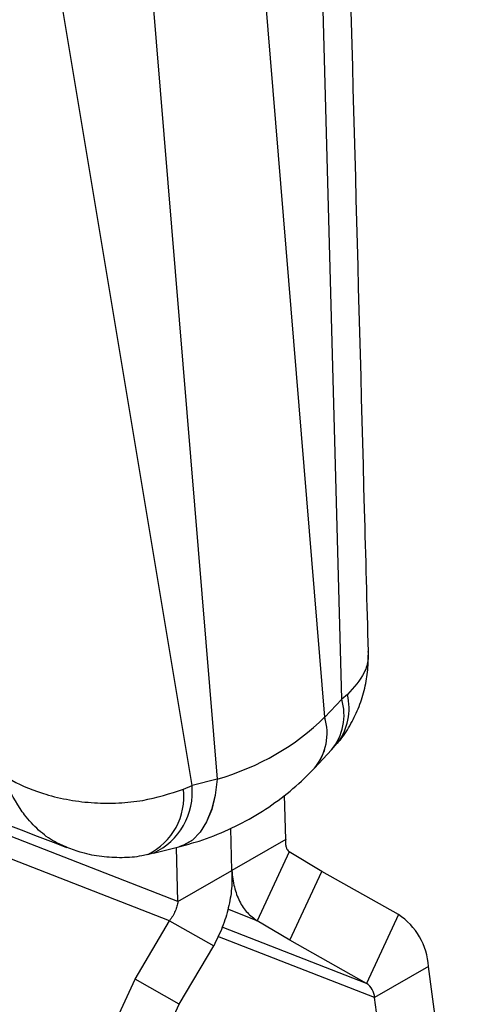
# Model space of a CAD drawing. Extents: x 15 to 185, y 7 to 146.
# Tile 38 of 39: x 171 to 183, y 92 to 118. Entities that reach past the tile are written whole.
import ezdxf

# ---------------------------------------------------------------- set-up
doc = ezdxf.new("R2010")
doc.units = 0
doc.header["$LTSCALE"] = 0.5
doc.layers.get('0').update_dxf_attribs({"linetype": 'CONTINUOUS'})

msp = doc.modelspace()

# ---------------------------------------------------------------- linework, layer by layer
at = {"color": 7, "linetype": 'CONTINUOUS'}
for p, q in [((179.6607, 100.1296), (179.0627, 122.519)), ((177.4174, 121.3991), (179.2147, 99.6561)), ((174.6167, 119.7823), (176.414, 98.0393)), ((175.7564, 97.8757), (172.3086, 118.6199)), ((179.8072, 100.2473), (179.6607, 100.1296)), ((179.2157, 99.6572), (179.6607, 100.1296)), ((179.39, 98.8035), (179.5395, 98.9776)), ((178.9491, 98.3278), (179.394, 98.8003)), ((176.4125, 98.0389), (175.7564, 97.8757)), ((175.5327, 97.7797), (175.7564, 97.8757)), ((175.3892, 94.8458), (168.5343, 97.5143)), ((178.2, 96.4684), (178.17, 97.6212)), ((175.1683, 94.3429), (168.5651, 96.9134)), ((176.7946, 95.6571), (176.766, 96.7548)), ((178.2, 96.4684), (176.7946, 95.6571)), ((174.7546, 96.1101), (175.4107, 96.2733)), ((175.3892, 94.8458), (175.3525, 96.2588)), ((178.2897, 96.1449), (177.4557, 94.3464)), ((179.1456, 95.6335), (178.2897, 96.1449)), ((175.3892, 94.8458), (176.7946, 95.6571)), ((178.3115, 93.835), (179.1456, 95.6335)), ((181.1376, 94.509), (179.1456, 95.6335)), ((174.2721, 92.8201), (175.1683, 94.3429)), ((175.1683, 94.3429), (176.3218, 93.6918)), ((178.3115, 93.835), (177.4557, 94.3464)), ((181.1376, 94.509), (180.3035, 92.7105)), ((180.3035, 92.7105), (178.3115, 93.835)), ((175.4255, 92.169), (176.3218, 93.6918)), ((181.9245, 93.1493), (180.5191, 92.338)), ((182.9609, 85.1995), (181.9245, 93.1493)), ((172.8316, 89.7141), (174.2721, 92.8201)), ((175.4255, 92.169), (174.2721, 92.8201)), ((181.5556, 84.3882), (180.5191, 92.338)), ((173.9851, 89.0629), (175.4255, 92.169))]:
    msp.add_line(p, q, dxfattribs=at)
at = {"color": 8, "linetype": 'CONTINUOUS'}
for p, q in [((177.4557, 94.3464), (176.6911, 94.644)), ((180.3035, 92.7105), (176.544, 94.174)), ((180.5191, 92.338), (176.4312, 93.9293))]:
    msp.add_line(p, q, dxfattribs=at)
at = {"color": 8, "linetype": 'CONTINUOUS', "flags": 128}
for points in [[(176.4125, 98.0389), (176.3611, 97.6243), (176.2679, 97.2495), (176.1352, 96.9239), (175.9663, 96.6554), (175.7654, 96.4508), (175.5374, 96.3152), (175.4107, 96.2733)], [(176.414, 98.0393), (176.3627, 97.6247), (176.2696, 97.2499), (176.137, 96.9242), (175.9681, 96.6558), (175.7672, 96.4512), (175.5392, 96.3156), (175.4124, 96.2737)]]:
    msp.add_lwpolyline(points, dxfattribs=at)
at = {"color": 8, "linetype": 'CONTINUOUS'}
for centre, radius, start, end in [((178.3602, 99.8791), 1.4931, 322.61645, 14.27608), ((178.2757, 99.716), 1.4454, 320.68862, 16.62927), ((177.8643, 99.2355), 1.4143, 319.98009, 17.29802), ((177.8658, 99.2365), 1.4139, 320.00848, 17.30942), ((173.8618, 97.5844), 1.6823, 296.27607, 6.66419), ((174.0072, 97.7014), 1.7578, 295.12326, 5.69272)]:
    msp.add_arc(centre, radius, start, end, dxfattribs=at)
at = {"color": 7, "linetype": 'CONTINUOUS'}
for centre, radius, start, end in [((180.1652, 93.0387), 1.7628, 3.59743, 56.52057), ((180.0371, 92.3077), 0.483, 3.59747, 56.52066)]:
    msp.add_arc(centre, radius, start, end, dxfattribs=at)
for centre, major_axis, ratio, start_param, end_param in [((169.3552, 109.1157), (10.0525, -9.2595), 0.6650131, 5.9039693, 6.2525968), ((177.7839, 106.043), (2.5082, 8.0037), 0.5296644, 3.970572, 3.9707911), ((177.037, 105.6119), (4.9238, 6.9274), 0.7136344, 3.8353523, 3.8355714)]:
    msp.add_ellipse(centre, major_axis=major_axis, ratio=ratio, start_param=start_param, end_param=end_param, dxfattribs=at)
for points, knots in [([(180.3563, 101.3744), (180.3229, 102.6105), (180.1232, 110.0068), (179.9271, 117.4056), (179.7638, 123.5679)], [0, 0, 0, 0, 0.167121, 1, 1, 1, 1]), ([(179.5392, 98.9757), (179.5681, 99.0067), (179.7115, 99.1604), (179.9079, 99.4835), (180.1253, 99.9333), (180.2692, 100.4077), (180.3524, 100.8916), (180.3543, 101.2138), (180.3552, 101.3739)], [0, 0, 0, 0, 0.04896202, 0.24275003, 0.43327721, 0.62671908, 0.81458533, 1, 1, 1, 1]), ([(167.2274, 98.2796), (167.4951, 98.1771), (169.2507, 97.5047), (171.0004, 96.8298), (172.4833, 96.2578)], [0, 0, 0, 0, 0.1525039, 1, 1, 1, 1]), ([(175.4129, 96.2738), (175.5891, 96.3216), (176.0304, 96.4413), (176.7075, 96.7081), (177.426, 97.083), (178.0882, 97.5328), (178.5889, 97.9574), (178.8602, 98.2363), (178.9477, 98.3263)], [0, 0, 0, 0, 0.1313815, 0.3291064, 0.5241947, 0.7169889, 0.9087063, 1, 1, 1, 1]), ([(170.8546, 98.1325), (170.8573, 98.1309), (171.1164, 97.9671), (171.4783, 97.7946), (172.065, 97.6029), (172.5567, 97.487), (173.2004, 97.4109), (173.8449, 97.4099), (174.6497, 97.4883), (175.1866, 97.6655), (175.5327, 97.7797)], [0, 0, 0, 0, 0.0021855, 0.212878, 0.2605051, 0.3908932, 0.5212719, 0.6468321, 0.7723824, 1, 1, 1, 1]), ([(178.2, 96.4684), (178.197, 96.4308), (178.1911, 96.3557), (178.2075, 96.2631), (178.2392, 96.1884), (178.2729, 96.1594), (178.2897, 96.1449)], [0, 0, 0, 0, 0.2499997, 0.4999993, 0.7500003, 1, 1, 1, 1]), ([(172.489, 96.2656), (172.617, 96.2176), (172.9124, 96.1067), (173.3991, 96.0153), (173.928, 95.9894), (174.3344, 96.0137), (174.5538, 96.0708), (174.6047, 96.084)], [0, 0, 0, 0, 0.1899439, 0.4384091, 0.6847105, 0.9269736, 1, 1, 1, 1]), ([(174.6044, 96.0762), (174.6119, 96.0775), (174.6625, 96.0865), (174.711, 96.1026), (174.7523, 96.1163)], [0, 0, 0, 0, 0.1489536, 1, 1, 1, 1]), ([(176.7946, 95.6571), (176.7973, 95.5009), (176.8028, 95.1883), (176.714, 94.6842), (176.5613, 94.1761), (176.4016, 93.8532), (176.3218, 93.6918)], [0, 0, 0, 0, 0.2499996, 0.5000001, 0.7499998, 1, 1, 1, 1]), ([(176.7946, 95.6571), (176.8116, 95.5091), (176.8457, 95.2131), (176.9887, 94.8428), (177.1878, 94.5378), (177.3664, 94.4102), (177.4557, 94.3464)], [0, 0, 0, 0, 0.2499996, 0.5000001, 0.7499998, 1, 1, 1, 1]), ([(175.3892, 94.8458), (175.3824, 94.806), (175.3686, 94.7263), (175.3215, 94.597), (175.2568, 94.4667), (175.1978, 94.3842), (175.1683, 94.3429)], [0, 0, 0, 0, 0.2499997, 0.4999993, 0.7500003, 1, 1, 1, 1])]:
    msp.add_open_spline(points, degree=3, knots=knots, dxfattribs=at)
at = {"color": 8, "linetype": 'CONTINUOUS'}
for points, knots in [([(180.3435, 101.3741), (180.3471, 101.3086), (180.3574, 101.1189), (180.2397, 100.7198), (179.9762, 100.4319), (179.8072, 100.2473)], [0, 0, 0, 0, 0.159064, 0.4606735, 1, 1, 1, 1]), ([(172.4902, 96.269), (172.3826, 96.3116), (172.121, 96.4151), (171.7483, 96.6994), (171.4582, 97.0104), (171.1368, 97.4613), (170.9626, 97.817), (170.8557, 98.1293), (170.8546, 98.1325)], [0, 0, 0, 0, 0.1487505, 0.3616526, 0.5745705, 0.6523651, 0.996431, 1, 1, 1, 1])]:
    msp.add_open_spline(points, degree=3, knots=knots, dxfattribs=at)

doc.saveas('drawing.dxf')
